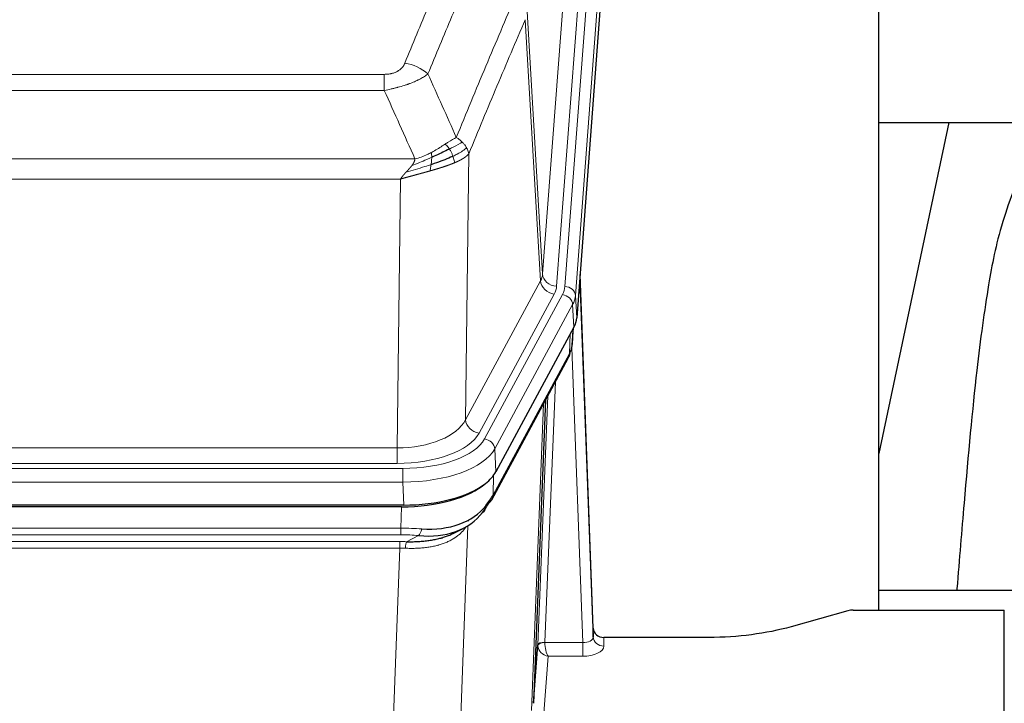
# Model space of a CAD drawing. Header units: inches. Extents: x 0 to 29700, y -16 to 21000.
# Tile 192 of 212: x 25403 to 25683, y 16663 to 16858. Entities that reach past the tile are written whole.
import ezdxf

# ---------------------------------------------------------------- set-up
doc = ezdxf.new("R2010")
doc.units = ezdxf.units.IN
doc.layers.add('254', color=7, linetype='Continuous', true_color=0xffffff)

msp = doc.modelspace()

# ---------------------------------------------------------------- linework, layer by layer
at = {"layer": '254', "color": 110, "linetype": 'Continuous', "lineweight": 13}
for p, q in [((25551.273, 16785.523), (25564.339, 16958.296)), ((25568.331, 16954.869), (25555.265, 16782.096)), ((25557.612, 16781.944), (25570.723, 16955.304)), ((25573.717, 16952.734), (25560.606, 16779.374)), ((25546.896, 16860.199), (25551.273, 16785.523)), ((25550.692, 16783.613), (25546.34, 16857.866)), ((25300.904, 16842.318), (25506.247, 16842.318)), ((25506.247, 16837.755), (25506.247, 16842.318)), ((25506.247, 16837.755), (25300.904, 16837.755)), ((25530.297, 16819.721), (25529.34, 16744.07)), ((25292.173, 16818.275), (25514.978, 16818.275)), ((25510.865, 16812.531), (25296.285, 16812.531)), ((25509.897, 16736.035), (25510.865, 16812.531)), ((25529.34, 16744.07), (25550.692, 16783.613)), ((25533.215, 16740.262), (25554.567, 16779.805)), ((25534.741, 16738.587), (25556.915, 16779.653)), ((25560.606, 16779.374), (25560.98, 16773.001)), ((25559.822, 16776.796), (25537.648, 16735.731)), ((25560.195, 16770.424), (25559.822, 16776.796)), ((25559.711, 16765.499), (25560.065, 16770.183)), ((25558.925, 16762.919), (25559.144, 16768.477)), ((25562.692, 16680.675), (25559.561, 16764.527)), ((25537.178, 16722.644), (25558.925, 16762.919)), ((25554.908, 16754.814), (25551.886, 16680.762)), ((25549.888, 16679.996), (25552.781, 16750.874)), ((25548.074, 16661.368), (25551.542, 16748.579)), ((25297.254, 16736.035), (25509.897, 16736.035)), ((25509.897, 16731.622), (25509.897, 16736.035)), ((25537.648, 16735.731), (25537.941, 16729.209)), ((25295.665, 16730.198), (25511.486, 16730.198)), ((25509.897, 16731.622), (25297.254, 16731.622)), ((25511.486, 16726.292), (25511.486, 16730.198)), ((25537.355, 16728.279), (25537.178, 16722.644)), ((25511.486, 16726.292), (25295.665, 16726.292)), ((25511.779, 16719.771), (25511.486, 16726.292)), ((25510.996, 16713.198), (25511.187, 16719.289)), ((25530.025, 16713.893), (25526.589, 16619.753)), ((25530.288, 16715.558), (25530.25, 16715.464)), ((25296.155, 16713.198), (25510.996, 16713.198)), ((25510.996, 16711.333), (25296.155, 16711.333)), ((25510.996, 16711.333), (25510.996, 16713.198)), ((25512.567, 16709.359), (25516.02, 16711.104)), ((25296.497, 16709.391), (25510.654, 16709.391)), ((25510.654, 16707.525), (25510.654, 16709.391)), ((25510.654, 16707.525), (25296.497, 16707.525)), ((25507.18, 16612.349), (25510.654, 16707.525)), ((25551.887, 16680.675), (25562.692, 16680.675)), ((25562.692, 16680.675), (25562.692, 16676.76)), ((25568.673, 16682.122), (25568.683, 16679.674)), ((25552.85, 16676.76), (25551.656, 16660.612)), ((25562.692, 16676.76), (25552.85, 16676.76))]:
    msp.add_line(p, q, dxfattribs=at)
at = {"layer": '254', "color": 2, "linetype": 'Continuous', "lineweight": 25}
for p, q in [((25574.097, 16946.455), (25560.98, 16773.001)), ((25646.915, 16689.889), (25646.915, 16878.691)), ((25646.873, 16828.612), (25718.603, 16828.612)), ((25666.759, 16828.61), (25646.916, 16734.453)), ((25565.674, 16684.744), (25561.916, 16785.382)), ((25561.996, 16780.989), (25565.685, 16682.207)), ((25560.195, 16770.424), (25537.941, 16729.209)), ((25559.704, 16765.385), (25560.067, 16770.187)), ((25559.881, 16769.843), (25559.711, 16765.499)), ((25559.704, 16765.385), (25559.711, 16765.499)), ((25536.819, 16721.314), (25558.566, 16761.589)), ((25552.087, 16749.589), (25548.66, 16663.378)), ((25511.779, 16719.771), (25295.372, 16719.771)), ((25511.187, 16719.289), (25295.964, 16719.289)), ((25525.884, 16711.726), (25528.678, 16713.137)), ((25718.913, 16695.462), (25646.916, 16695.462)), ((25638.119, 16689.694), (25621.955, 16685.163)), ((25639.618, 16689.889), (25682.575, 16689.889)), ((25682.575, 16601.488), (25682.575, 16689.889)), ((25565.685, 16682.207), (25565.674, 16684.744)), ((25548.66, 16663.378), (25549.888, 16679.996)), ((25598.575, 16682.122), (25568.673, 16682.122))]:
    msp.add_line(p, q, dxfattribs=at)
at = {"layer": '254', "color": 110, "linetype": 'Continuous', "lineweight": 13}
for centre, major_axis, ratio, start_param, end_param in [((25512.094, 16837.316), (9.245, -3.812), 0.7933159, 1.14397, 1.886928), ((25531.247, 16786.035), (-20.038, 0.241), 0.4621297, 2.903225, 3.1123764), ((25554.567, 16783.353), (3.52, -1.9), 0.8606628, 3.6289862, 5.1474227), ((25555.265, 16785.644), (3.989, -0.302), 0.8864705, 3.2608937, 4.7793301), ((25561.996, 16778.836), (-0.214, 6.443), 0.0117452, 5.0526437, 5.774114), ((25531.247, 16782.486), (-24.033, 0.005), 0.4611335, 2.8976848, 3.1068362), ((25533.594, 16782.334), (-24.033, 0.005), 0.4611335, 2.8976848, 3.1068362), ((25557.612, 16779.283), (2.991, -0.226), 0.8864705, 0.119301, 1.6377375), ((25558.998, 16780.898), (2.998, 0.112), 0.4302668, 5.7021495, 6.2671208), ((25556.915, 16776.992), (2.64, -1.425), 0.8606628, 0.4873936, 2.00583), ((25533.594, 16779.673), (27.028, 0.171), 0.4605352, 6.0362132, 6.2453646), ((25555.047, 16763.49), (3.52, -1.9), 0.8606628, 0.0000038, 0.4001271), ((25531.916, 16745.71), (27.538, 20.422), 0.1820483, 5.9117298, 5.94371), ((25509.976, 16746.642), (20.002, 0.126), 0.5302672, 4.7050812, 6.0263936), ((25533.215, 16743.81), (-3.52, 1.9), 0.8606628, 0.4873936, 2.00583), ((25509.976, 16743.094), (24.002, 0.049), 0.477994, 4.708097, 6.0294094), ((25511.434, 16741.295), (-24.02, 0.03), 0.4619935, 1.5735185, 2.8978281), ((25534.741, 16735.926), (2.64, -1.425), 0.8606628, 0.4873936, 2.00583), ((25511.434, 16738.634), (27.018, 0.111), 0.4567867, 4.7124116, 6.0367213), ((25533.299, 16723.214), (3.52, -1.9), 0.8606628, 0.0000038, 0.4001271), ((25510.347, 16705.764), (27.015, 0.091), 0.2751837, 1.3250001, 1.545831), ((25510.347, 16701.929), (23.017, 0.318), 0.4083138, 1.3161001, 1.5369309), ((25516.02, 16714.94), (-0.368, -3.983), 0.2964475, 0.3019504, 1.0888865), ((25509.865, 16699.578), (24.025, 0.387), 0.4081205, 1.4515093, 1.5313568), ((25512.567, 16705.524), (0.131, 3.998), 0.1099517, 0.2897867, 1.0584981), ((25509.865, 16695.743), (20.023, 0.877), 0.5868265, 1.4258227, 1.5056703), ((25552.886, 16679.87), (-2.996, 0.15), 0.8842154, 0.0089587, 0.1047242), ((25551.886, 16679.901), (1.998, -0.082), 0.4302193, 1.5883537, 3.1255299), ((25551.887, 16679.814), (-1.996, -0.13), 0.4297663, 4.6843512, 6.2157251), ((25552.85, 16679.384), (-2.669, 1.608), 0.8008031, 0.5106166, 2.0203264), ((25552.886, 16680.731), (1.001, 0.011), 0.9036676, 3.0949665, 3.190732), ((25552.85, 16679.384), (-0.506, 2.997), 0.2740591, 1.0794715, 2.5891813), ((25562.68, 16682.298), (-3.004, 0.138), 0.5390598, 1.5996723, 3.1704686), ((25562.68, 16679.674), (-6.003, 0.008), 0.4854373, 1.5734916, 3.1442879), ((25568.683, 16682.298), (-3, -0.013), 0.8746179, 0.0299147, 1.5670846)]:
    msp.add_ellipse(centre, major_axis=major_axis, ratio=ratio, start_param=start_param, end_param=end_param, dxfattribs=at)
at = {"layer": '254', "color": 2, "linetype": 'Continuous', "lineweight": 25}
for centre, major_axis, ratio, start_param, end_param in [((25533.959, 16773.44), (-27.037, 0.006), 0.4611335, 2.8976848, 3.1068362), ((25533.066, 16774.986), (-26.161, 11.46), 0.4493681, 3.1218709, 3.267222), ((25531.916, 16745.71), (27.174, 22.247), 0.2659532, 6.0029104, 6.0348906), ((25555.213, 16763.81), (3.584, -1.776), 0.8816114, 6.2824956, 6.6531678), ((25511.721, 16732.255), (-27.023, 0.034), 0.4619935, 2.6128783, 2.8978281), ((25511.161, 16731.764), (-27.01, 0.015), 0.4618579, 1.5720062, 2.656), ((25511.721, 16732.255), (-27.023, 0.034), 0.4619935, 1.5735185, 2.6128783), ((25510.347, 16705.764), (27.355, 20.182), 0.1876908, 5.6857719, 5.9066027), ((25511.25, 16734.582), (-25.329, 12.681), 0.6929209, 2.1169098, 3.0007467), ((25513.043, 16702.902), (23.434, 19.972), 0.1471226, 5.6997031, 5.9205339), ((25531.523, 16720.532), (3.195, -2.407), 0.6715965, 6.033487, 6.820423), ((25533.299, 16723.214), (3.52, -1.9), 0.8606628, 5.9153676, 6.2831892), ((25511.25, 16734.582), (-23.359, 16.381), 0.7286412, 2.2260513, 3.1098882), ((25533.422, 16713.042), (-3.388, 2.127), 0.8041825, 6.1083502, 6.2835535), ((25639.621, 16688.432), (-3, 0.002), 0.4856498, 4.7136997, 5.2369038), ((25568.672, 16684.835), (-3, 0.002), 0.9042699, 0.0343167, 1.5714866)]:
    msp.add_ellipse(centre, major_axis=major_axis, ratio=ratio, start_param=start_param, end_param=end_param, dxfattribs=at)
at = {"layer": '254', "color": 110, "linetype": 'Continuous', "lineweight": 13}
for points, knots in [([(25512.094, 16845.472), (25513.228, 16848.234), (25514.363, 16850.984), (25516.635, 16856.461), (25517.773, 16859.189), (25521.188, 16867.337), (25523.469, 16872.724), (25525.755, 16878.065)], [0, 0, 0, 0, 0.25, 0.25, 0.5, 0.5, 1, 1, 1, 1]), ([(25532.351, 16874.978), (25530.063, 16869.641), (25527.779, 16864.26), (25524.36, 16856.119), (25523.221, 16853.394), (25520.946, 16847.921), (25519.809, 16845.174), (25518.674, 16842.415)], [0, 0, 0, 0, 0.5, 0.5, 0.75, 0.75, 1, 1, 1, 1]), ([(25526.741, 16824.367), (25528.139, 16827.782), (25529.538, 16831.18), (25532.34, 16837.941), (25533.743, 16841.305), (25537.957, 16851.344), (25540.772, 16857.969), (25543.595, 16864.524)], [0, 0, 0, 0, 0.25, 0.25, 0.5, 0.5, 1, 1, 1, 1]), ([(25546.34, 16857.866), (25543.654, 16851.633), (25540.974, 16845.338), (25536.964, 16835.801), (25535.628, 16832.607), (25532.96, 16826.187), (25531.628, 16822.962), (25530.297, 16819.721)], [0, 0, 0, 0, 0.5, 0.5, 0.75, 0.75, 1, 1, 1, 1]), ([(25512.094, 16845.472), (25512.073, 16845.421), (25512.051, 16845.37), (25512.004, 16845.268), (25511.98, 16845.217), (25511.905, 16845.066), (25511.85, 16844.966), (25511.733, 16844.769), (25511.669, 16844.671), (25511.532, 16844.478), (25511.459, 16844.383), (25511.302, 16844.195), (25511.218, 16844.103), (25511.083, 16843.966), (25511.036, 16843.921), (25510.94, 16843.831), (25510.89, 16843.787), (25510.736, 16843.656), (25510.628, 16843.571), (25510.4, 16843.408), (25510.28, 16843.33), (25510.091, 16843.217), (25509.994, 16843.161), (25509.893, 16843.108), (25509.824, 16843.073), (25509.79, 16843.055), (25509.615, 16842.97), (25509.471, 16842.906), (25509.024, 16842.729), (25508.707, 16842.63), (25508.287, 16842.53), (25508.202, 16842.512), (25508.029, 16842.477), (25507.942, 16842.461), (25507.68, 16842.417), (25507.504, 16842.393), (25507.15, 16842.355), (25506.971, 16842.341), (25506.611, 16842.323), (25506.429, 16842.318), (25506.247, 16842.318)], [0, 0, 0, 0, 0.03125, 0.03125, 0.0625, 0.0625, 0.125, 0.125, 0.1875, 0.1875, 0.25, 0.25, 0.3125, 0.3125, 0.34375, 0.34375, 0.375, 0.375, 0.4375, 0.4375, 0.5, 0.5, 0.53125, 0.546875, 0.546875, 0.5625, 0.5625, 0.625, 0.625, 0.75, 0.75, 0.78125, 0.78125, 0.8125, 0.8125, 0.875, 0.875, 0.9375, 0.9375, 1, 1, 1, 1]), ([(25518.674, 16842.415), (25518.376, 16842.182), (25518.05, 16841.951), (25517.337, 16841.493), (25516.95, 16841.267), (25516.322, 16840.93), (25516.05, 16840.791), (25515.765, 16840.652), (25515.65, 16840.597), (25515.592, 16840.57), (25515.416, 16840.487), (25515.297, 16840.432), (25514.695, 16840.161), (25514.186, 16839.95), (25513.514, 16839.695), (25513.377, 16839.644), (25513.17, 16839.569), (25513.101, 16839.544), (25512.961, 16839.494), (25512.891, 16839.469), (25512.539, 16839.346), (25512.252, 16839.25), (25511.376, 16838.969), (25510.771, 16838.791), (25510.067, 16838.602), (25509.989, 16838.582), (25509.831, 16838.54), (25509.752, 16838.52), (25509.514, 16838.458), (25509.355, 16838.419), (25508.875, 16838.301), (25508.552, 16838.226), (25507.577, 16838.009), (25506.917, 16837.876), (25506.247, 16837.755)], [0, 0, 0, 0, 0.125, 0.125, 0.25, 0.25, 0.3125, 0.328125, 0.328125, 0.34375, 0.34375, 0.375, 0.375, 0.5, 0.5, 0.53125, 0.53125, 0.546875, 0.546875, 0.5625, 0.5625, 0.625, 0.625, 0.75, 0.75, 0.765625, 0.765625, 0.78125, 0.78125, 0.8125, 0.8125, 0.875, 0.875, 1, 1, 1, 1]), ([(25523.565, 16822.471), (25523.416, 16822.375), (25523.264, 16822.276), (25522.65, 16821.879), (25522.171, 16821.572), (25521.177, 16820.958), (25520.662, 16820.651), (25519.955, 16820.257), (25519.776, 16820.159), (25519.596, 16820.064)], [0, 0, 0, 0, 0.125, 0.125, 0.5, 0.5, 0.875, 0.875, 1, 1, 1, 1]), ([(25526.741, 16824.367), (25526.048, 16824.039), (25525.281, 16823.574), (25524.155, 16822.854), (25523.864, 16822.665), (25523.565, 16822.471)], [0, 0, 0, 0, 0.75, 0.75, 1, 1, 1, 1]), ([(25524.79, 16821.091), (25524.691, 16821.246), (25524.59, 16821.394), (25524.333, 16821.738), (25524.175, 16821.922), (25523.865, 16822.238), (25523.711, 16822.369), (25523.565, 16822.471)], [0, 0, 0, 0, 0.25, 0.25, 0.625, 0.625, 1, 1, 1, 1]), ([(25528.448, 16823.022), (25527.749, 16822.639), (25526.878, 16822.167), (25525.518, 16821.462), (25525.161, 16821.279), (25524.79, 16821.091)], [0, 0, 0, 0, 0.75, 0.75, 1, 1, 1, 1]), ([(25528.448, 16823.022), (25528.325, 16823.146), (25528.197, 16823.267), (25527.865, 16823.563), (25527.654, 16823.734), (25527.212, 16824.062), (25526.981, 16824.218), (25526.741, 16824.367)], [0, 0, 0, 0, 0.25, 0.25, 0.625, 0.625, 1, 1, 1, 1]), ([(25529.658, 16821.434), (25529.619, 16821.504), (25529.579, 16821.573), (25529.411, 16821.849), (25529.272, 16822.052), (25528.969, 16822.45), (25528.804, 16822.645), (25528.569, 16822.898), (25528.509, 16822.96), (25528.448, 16823.022)], [0, 0, 0, 0, 0.125, 0.125, 0.5, 0.5, 0.875, 0.875, 1, 1, 1, 1]), ([(25519.596, 16820.064), (25519.236, 16819.872), (25518.868, 16819.686), (25517.375, 16818.983), (25516.198, 16818.541), (25514.978, 16818.275)], [0, 0, 0, 0, 0.25, 0.25, 1, 1, 1, 1]), ([(25519.746, 16818.694), (25519.748, 16818.849), (25519.746, 16818.997), (25519.733, 16819.341), (25519.717, 16819.524), (25519.669, 16819.837), (25519.636, 16819.966), (25519.596, 16820.064)], [0, 0, 0, 0, 0.25, 0.25, 0.625, 0.625, 1, 1, 1, 1]), ([(25525.775, 16819.018), (25525.745, 16819.107), (25525.712, 16819.196), (25525.578, 16819.553), (25525.465, 16819.823), (25525.215, 16820.352), (25525.079, 16820.61), (25524.888, 16820.934), (25524.839, 16821.014), (25524.79, 16821.091)], [0, 0, 0, 0, 0.125, 0.125, 0.5, 0.5, 0.875, 0.875, 1, 1, 1, 1]), ([(25529.658, 16821.434), (25529.046, 16820.85), (25528.15, 16820.242), (25526.62, 16819.426), (25526.21, 16819.222), (25525.775, 16819.018)], [0, 0, 0, 0, 0.75, 0.75, 1, 1, 1, 1]), ([(25530.297, 16819.721), (25530.291, 16819.714), (25530.28, 16819.699), (25530.261, 16819.678), (25530.243, 16819.656), (25530.225, 16819.635), (25530.206, 16819.614), (25530.187, 16819.593), (25530.168, 16819.572), (25530.149, 16819.551), (25530.13, 16819.53), (25530.111, 16819.509), (25530.091, 16819.488), (25530.071, 16819.468), (25530.051, 16819.447), (25530.031, 16819.427), (25530.011, 16819.406), (25529.991, 16819.386), (25529.97, 16819.366), (25529.949, 16819.346), (25529.929, 16819.326), (25529.908, 16819.306), (25529.887, 16819.286), (25529.865, 16819.266), (25529.844, 16819.246), (25529.823, 16819.227), (25529.801, 16819.207), (25529.779, 16819.188), (25529.757, 16819.169), (25529.735, 16819.149), (25529.713, 16819.13), (25529.691, 16819.111), (25529.669, 16819.092), (25529.646, 16819.073), (25529.624, 16819.054), (25529.601, 16819.036), (25529.578, 16819.017), (25529.556, 16818.998), (25529.533, 16818.98), (25529.51, 16818.962), (25529.486, 16818.943), (25529.463, 16818.925), (25529.44, 16818.907), (25529.417, 16818.889), (25529.393, 16818.871), (25529.37, 16818.853), (25529.346, 16818.835), (25529.322, 16818.817), (25529.298, 16818.8), (25529.275, 16818.782), (25529.251, 16818.765), (25529.227, 16818.747), (25529.203, 16818.73), (25529.178, 16818.713), (25529.154, 16818.696), (25529.13, 16818.679), (25529.106, 16818.662), (25529.081, 16818.645), (25529.057, 16818.628), (25529.032, 16818.611), (25529.008, 16818.595), (25528.983, 16818.578), (25528.959, 16818.562), (25528.934, 16818.545), (25528.909, 16818.529), (25528.885, 16818.513), (25528.86, 16818.497), (25528.835, 16818.481), (25528.81, 16818.465), (25528.786, 16818.449), (25528.761, 16818.433), (25528.736, 16818.417), (25528.711, 16818.402), (25528.686, 16818.386), (25528.661, 16818.371), (25528.636, 16818.355), (25528.611, 16818.34), (25528.586, 16818.325), (25528.561, 16818.309), (25528.536, 16818.294), (25528.511, 16818.279), (25528.486, 16818.264), (25528.461, 16818.25), (25528.435, 16818.235), (25528.41, 16818.22), (25528.385, 16818.206), (25528.36, 16818.191), (25528.335, 16818.177), (25528.31, 16818.162), (25528.285, 16818.148), (25528.26, 16818.134), (25528.235, 16818.12), (25528.21, 16818.106), (25528.185, 16818.092), (25528.16, 16818.078), (25528.135, 16818.064), (25528.11, 16818.05), (25528.085, 16818.037), (25528.06, 16818.023), (25528.035, 16818.009), (25528.01, 16817.996), (25527.985, 16817.983), (25527.961, 16817.969), (25527.936, 16817.956), (25527.911, 16817.943), (25527.886, 16817.93), (25527.862, 16817.917), (25527.837, 16817.904), (25527.812, 16817.891), (25527.788, 16817.879), (25527.763, 16817.866), (25527.739, 16817.853), (25527.714, 16817.841), (25527.69, 16817.828), (25527.666, 16817.816), (25527.641, 16817.804), (25527.617, 16817.792), (25527.593, 16817.779), (25527.569, 16817.767), (25527.545, 16817.755), (25527.521, 16817.743), (25527.497, 16817.732), (25527.473, 16817.72), (25527.449, 16817.708), (25527.425, 16817.696), (25527.401, 16817.685), (25527.378, 16817.673), (25527.354, 16817.662), (25527.331, 16817.651), (25527.307, 16817.639), (25527.284, 16817.628), (25527.26, 16817.617), (25527.237, 16817.606), (25527.214, 16817.595), (25527.191, 16817.584), (25527.168, 16817.573), (25527.145, 16817.563), (25527.122, 16817.552), (25527.099, 16817.541), (25527.076, 16817.531), (25527.054, 16817.52), (25527.031, 16817.51), (25527.009, 16817.499), (25526.986, 16817.489), (25526.964, 16817.479), (25526.942, 16817.469), (25526.92, 16817.459), (25526.898, 16817.449), (25526.876, 16817.439), (25526.854, 16817.429), (25526.832, 16817.419), (25526.811, 16817.41), (25526.789, 16817.4), (25526.768, 16817.39), (25526.746, 16817.381), (25526.725, 16817.371), (25526.704, 16817.362), (25526.683, 16817.353), (25526.662, 16817.343), (25526.641, 16817.334), (25526.62, 16817.325), (25526.6, 16817.316), (25526.579, 16817.307), (25526.559, 16817.298), (25526.538, 16817.289), (25526.518, 16817.281), (25526.498, 16817.272), (25526.478, 16817.263), (25526.458, 16817.255), (25526.438, 16817.246), (25526.419, 16817.238), (25526.399, 16817.229), (25526.38, 16817.221), (25526.36, 16817.213), (25526.341, 16817.205), (25526.322, 16817.197), (25526.303, 16817.188), (25526.284, 16817.18), (25526.272, 16817.175), (25526.266, 16817.173)], [0, 0, 0, 0, 0.0080212, 0.0160154, 0.0239827, 0.0319231, 0.0398365, 0.0477229, 0.0555824, 0.0634149, 0.0712205, 0.0789992, 0.0867509, 0.0944756, 0.1021734, 0.1098443, 0.1174881, 0.1251051, 0.1326951, 0.1402581, 0.1477942, 0.1553034, 0.1627856, 0.1702408, 0.1776691, 0.1850704, 0.1924448, 0.1997923, 0.2071128, 0.2144063, 0.2216729, 0.2289126, 0.2361253, 0.243311, 0.2504698, 0.2576016, 0.2647065, 0.2717845, 0.2788355, 0.2858595, 0.2928566, 0.2998268, 0.30677, 0.3136862, 0.3205755, 0.3274379, 0.3342733, 0.3410817, 0.3478632, 0.3546178, 0.3613454, 0.3680461, 0.3747198, 0.3813665, 0.3879863, 0.3945792, 0.4011451, 0.4076841, 0.4141961, 0.4206811, 0.4271393, 0.4335704, 0.4399746, 0.4463519, 0.4527022, 0.4590256, 0.465322, 0.4715915, 0.477834, 0.4840496, 0.4902382, 0.4963999, 0.5025346, 0.5086424, 0.5147232, 0.5207771, 0.526804, 0.532804, 0.5387771, 0.5447232, 0.5506423, 0.5565345, 0.5623997, 0.568238, 0.5740494, 0.5798338, 0.5855912, 0.5913217, 0.5970253, 0.6027019, 0.6083515, 0.6139742, 0.61957, 0.6251388, 0.6306807, 0.6361956, 0.6416836, 0.6471446, 0.6525787, 0.6579858, 0.663366, 0.6687192, 0.6740455, 0.6793448, 0.6846172, 0.6898627, 0.6950812, 0.7002727, 0.7054373, 0.710575, 0.7156857, 0.7207694, 0.7258262, 0.7308561, 0.735859, 0.740835, 0.745784, 0.7507061, 0.7556012, 0.7604694, 0.7653107, 0.7701249, 0.7749123, 0.7796727, 0.7844061, 0.7891127, 0.7937922, 0.7984448, 0.8030705, 0.8076692, 0.812241, 0.8167858, 0.8213037, 0.8257947, 0.8302587, 0.8346957, 0.8391058, 0.843489, 0.8478452, 0.8521745, 0.8564768, 0.8607522, 0.8650006, 0.8692221, 0.8734166, 0.8775842, 0.8817249, 0.8858386, 0.8899254, 0.8939852, 0.8980181, 0.902024, 0.906003, 0.909955, 0.9138802, 0.9177783, 0.9216495, 0.9254938, 0.9293111, 0.9331015, 0.936865, 0.9406015, 0.944311, 0.9479937, 0.9516493, 0.9552781, 0.9588799, 0.9624547, 0.9660026, 0.9695236, 0.9730176, 0.9764847, 0.9799249, 0.9833381, 0.9867243, 0.9900837, 0.993416, 0.9967215, 1, 1, 1, 1]), ([(25530.297, 16819.721), (25530.213, 16820.154), (25530.071, 16820.588), (25529.808, 16821.154), (25529.736, 16821.295), (25529.658, 16821.434)], [0, 0, 0, 0, 0.75, 0.75, 1, 1, 1, 1]), ([(25519.746, 16818.694), (25519.289, 16818.49), (25518.825, 16818.287), (25516.954, 16817.482), (25515.518, 16816.899), (25514.107, 16816.376)], [0, 0, 0, 0, 0.25, 0.25, 1, 1, 1, 1]), ([(25514.107, 16816.376), (25514.115, 16816.387), (25514.131, 16816.408), (25514.155, 16816.44), (25514.178, 16816.472), (25514.201, 16816.504), (25514.224, 16816.536), (25514.246, 16816.567), (25514.268, 16816.599), (25514.29, 16816.63), (25514.311, 16816.661), (25514.332, 16816.692), (25514.353, 16816.723), (25514.373, 16816.754), (25514.393, 16816.785), (25514.413, 16816.816), (25514.432, 16816.847), (25514.451, 16816.877), (25514.47, 16816.908), (25514.488, 16816.938), (25514.506, 16816.968), (25514.524, 16816.998), (25514.541, 16817.028), (25514.558, 16817.058), (25514.575, 16817.088), (25514.591, 16817.118), (25514.607, 16817.148), (25514.623, 16817.177), (25514.638, 16817.207), (25514.653, 16817.236), (25514.668, 16817.265), (25514.682, 16817.294), (25514.696, 16817.323), (25514.71, 16817.352), (25514.723, 16817.381), (25514.736, 16817.41), (25514.749, 16817.438), (25514.761, 16817.467), (25514.773, 16817.495), (25514.785, 16817.524), (25514.796, 16817.552), (25514.807, 16817.58), (25514.818, 16817.608), (25514.828, 16817.636), (25514.839, 16817.664), (25514.848, 16817.691), (25514.858, 16817.719), (25514.867, 16817.747), (25514.875, 16817.774), (25514.884, 16817.801), (25514.892, 16817.828), (25514.9, 16817.856), (25514.907, 16817.883), (25514.914, 16817.909), (25514.921, 16817.936), (25514.927, 16817.963), (25514.933, 16817.989), (25514.939, 16818.016), (25514.944, 16818.042), (25514.949, 16818.069), (25514.954, 16818.095), (25514.959, 16818.121), (25514.963, 16818.147), (25514.966, 16818.173), (25514.97, 16818.198), (25514.973, 16818.224), (25514.976, 16818.25), (25514.977, 16818.267), (25514.978, 16818.275)], [0, 0, 0, 0, 0.0185022, 0.0368847, 0.0551481, 0.073293, 0.0913199, 0.1092294, 0.1270222, 0.1446988, 0.1622598, 0.1797059, 0.1970378, 0.2142561, 0.2313614, 0.2483544, 0.265236, 0.2820066, 0.2986672, 0.3152184, 0.331661, 0.3479958, 0.3642235, 0.380345, 0.3963611, 0.4122725, 0.4280803, 0.4437851, 0.459388, 0.4748898, 0.4902915, 0.5055939, 0.5207981, 0.535905, 0.5509156, 0.565831, 0.5806521, 0.5953801, 0.6100159, 0.6245607, 0.6390157, 0.6533819, 0.6676604, 0.6818526, 0.6959596, 0.7099825, 0.7239227, 0.7377815, 0.75156, 0.7652597, 0.7788818, 0.7924277, 0.8058989, 0.8192966, 0.8326224, 0.8458776, 0.8590638, 0.8721825, 0.8852351, 0.8982233, 0.9111485, 0.9240124, 0.9368166, 0.9495628, 0.9622525, 0.9748874, 0.9874694, 1, 1, 1, 1]), ([(25526.266, 16817.173), (25526.251, 16817.166), (25526.222, 16817.154), (25526.177, 16817.135), (25526.133, 16817.117), (25526.089, 16817.098), (25526.044, 16817.08), (25525.999, 16817.061), (25525.955, 16817.043), (25525.91, 16817.025), (25525.865, 16817.006), (25525.82, 16816.988), (25525.775, 16816.97), (25525.73, 16816.952), (25525.684, 16816.934), (25525.639, 16816.916), (25525.593, 16816.897), (25525.548, 16816.879), (25525.502, 16816.861), (25525.456, 16816.844), (25525.41, 16816.826), (25525.364, 16816.808), (25525.318, 16816.79), (25525.272, 16816.772), (25525.226, 16816.754), (25525.18, 16816.737), (25525.133, 16816.719), (25525.087, 16816.701), (25525.04, 16816.684), (25524.994, 16816.666), (25524.947, 16816.649), (25524.9, 16816.631), (25524.853, 16816.614), (25524.806, 16816.596), (25524.759, 16816.579), (25524.712, 16816.562), (25524.665, 16816.545), (25524.618, 16816.527), (25524.571, 16816.51), (25524.523, 16816.493), (25524.476, 16816.476), (25524.428, 16816.459), (25524.381, 16816.442), (25524.333, 16816.425), (25524.286, 16816.408), (25524.238, 16816.391), (25524.19, 16816.374), (25524.143, 16816.357), (25524.095, 16816.34), (25524.047, 16816.323), (25523.999, 16816.307), (25523.951, 16816.29), (25523.903, 16816.273), (25523.855, 16816.257), (25523.806, 16816.24), (25523.758, 16816.223), (25523.71, 16816.207), (25523.662, 16816.19), (25523.613, 16816.174), (25523.565, 16816.157), (25523.517, 16816.141), (25523.468, 16816.125), (25523.42, 16816.108), (25523.371, 16816.092), (25523.323, 16816.076), (25523.274, 16816.06), (25523.225, 16816.043), (25523.177, 16816.027), (25523.128, 16816.011), (25523.079, 16815.995), (25523.03, 16815.979), (25522.982, 16815.963), (25522.933, 16815.947), (25522.884, 16815.931), (25522.835, 16815.915), (25522.786, 16815.9), (25522.737, 16815.884), (25522.688, 16815.868), (25522.639, 16815.852), (25522.59, 16815.836), (25522.541, 16815.821), (25522.492, 16815.805), (25522.443, 16815.789), (25522.394, 16815.774), (25522.345, 16815.758), (25522.296, 16815.743), (25522.247, 16815.727), (25522.198, 16815.712), (25522.149, 16815.696), (25522.1, 16815.681), (25522.051, 16815.666), (25522.001, 16815.65), (25521.952, 16815.635), (25521.903, 16815.62), (25521.854, 16815.605), (25521.805, 16815.589), (25521.756, 16815.574), (25521.706, 16815.559), (25521.657, 16815.544), (25521.608, 16815.529), (25521.559, 16815.514), (25521.51, 16815.499), (25521.461, 16815.484), (25521.411, 16815.469), (25521.362, 16815.454), (25521.313, 16815.439), (25521.264, 16815.424), (25521.215, 16815.41), (25521.166, 16815.395), (25521.116, 16815.38), (25521.067, 16815.365), (25521.018, 16815.351), (25520.969, 16815.336), (25520.92, 16815.321), (25520.871, 16815.307), (25520.822, 16815.292), (25520.773, 16815.278), (25520.724, 16815.263), (25520.675, 16815.249), (25520.626, 16815.234), (25520.577, 16815.22), (25520.528, 16815.205), (25520.479, 16815.191), (25520.43, 16815.177), (25520.381, 16815.162), (25520.332, 16815.148), (25520.283, 16815.134), (25520.234, 16815.12), (25520.185, 16815.105), (25520.136, 16815.091), (25520.088, 16815.077), (25520.039, 16815.063), (25519.99, 16815.049), (25519.941, 16815.035), (25519.893, 16815.021), (25519.844, 16815.007), (25519.796, 16814.993), (25519.747, 16814.979), (25519.698, 16814.965), (25519.65, 16814.951), (25519.601, 16814.937), (25519.553, 16814.923), (25519.504, 16814.91), (25519.456, 16814.896), (25519.408, 16814.882), (25519.359, 16814.868), (25519.311, 16814.855), (25519.279, 16814.845), (25519.263, 16814.841)], [0, 0, 0, 0, 0.0076941, 0.0153765, 0.0230472, 0.0307061, 0.0383534, 0.045989, 0.0536129, 0.061225, 0.0688255, 0.0764143, 0.0839914, 0.0915567, 0.0991104, 0.1066524, 0.1141827, 0.1217013, 0.1292082, 0.1367034, 0.1441869, 0.1516588, 0.1591189, 0.1665674, 0.1740041, 0.1814292, 0.1888426, 0.1962444, 0.2036344, 0.2110128, 0.2183794, 0.2257344, 0.2330778, 0.2404094, 0.2477294, 0.2550377, 0.2623343, 0.2696193, 0.2768926, 0.2841542, 0.2914041, 0.2986424, 0.305869, 0.313084, 0.3202872, 0.3274789, 0.3346588, 0.3418271, 0.3489838, 0.3561287, 0.3632621, 0.3703837, 0.3774937, 0.3845921, 0.3916788, 0.3987539, 0.4058173, 0.412869, 0.4199092, 0.4269376, 0.4339544, 0.4409596, 0.4479532, 0.454935, 0.4619053, 0.4688639, 0.4758109, 0.4827462, 0.4896699, 0.496582, 0.5034825, 0.5103713, 0.5172485, 0.524114, 0.5309679, 0.5378102, 0.5446409, 0.55146, 0.5582674, 0.5650632, 0.5718474, 0.57862, 0.5853809, 0.5921303, 0.598868, 0.6055941, 0.6123087, 0.6190116, 0.6257029, 0.6323825, 0.6390506, 0.6457071, 0.652352, 0.6589853, 0.665607, 0.672217, 0.6788155, 0.6854024, 0.6919777, 0.6985414, 0.7050935, 0.7116341, 0.718163, 0.7246804, 0.7311862, 0.7376804, 0.744163, 0.750634, 0.7570935, 0.7635413, 0.7699776, 0.7764024, 0.7828155, 0.7892171, 0.7956072, 0.8019856, 0.8083525, 0.8147079, 0.8210516, 0.8273839, 0.8337045, 0.8400136, 0.8463112, 0.8525972, 0.8588716, 0.8651345, 0.8713859, 0.8776257, 0.8838539, 0.8900706, 0.8962758, 0.9024695, 0.9086516, 0.9148221, 0.9209812, 0.9271287, 0.9332646, 0.9393891, 0.945502, 0.9516034, 0.9576933, 0.9637717, 0.9698385, 0.9758938, 0.9819376, 0.9879699, 0.9939907, 1, 1, 1, 1]), ([(25519.578, 16816.634), (25519.59, 16816.721), (25519.601, 16816.809), (25519.646, 16817.162), (25519.675, 16817.43), (25519.719, 16817.956), (25519.734, 16818.213), (25519.744, 16818.537), (25519.745, 16818.617), (25519.746, 16818.694)], [0, 0, 0, 0, 0.125, 0.125, 0.5, 0.5, 0.875, 0.875, 1, 1, 1, 1]), ([(25526.266, 16817.173), (25526.194, 16817.533), (25526.095, 16817.992), (25525.893, 16818.667), (25525.837, 16818.842), (25525.775, 16819.018)], [0, 0, 0, 0, 0.75, 0.75, 1, 1, 1, 1]), ([(25519.263, 16814.841), (25519.241, 16814.835), (25519.198, 16814.822), (25519.133, 16814.804), (25519.068, 16814.786), (25519.003, 16814.767), (25518.938, 16814.749), (25518.873, 16814.731), (25518.808, 16814.712), (25518.742, 16814.694), (25518.677, 16814.676), (25518.612, 16814.658), (25518.547, 16814.639), (25518.482, 16814.621), (25518.417, 16814.603), (25518.351, 16814.585), (25518.286, 16814.567), (25518.221, 16814.549), (25518.156, 16814.53), (25518.091, 16814.512), (25518.025, 16814.494), (25517.96, 16814.476), (25517.895, 16814.458), (25517.83, 16814.44), (25517.764, 16814.422), (25517.699, 16814.404), (25517.634, 16814.386), (25517.569, 16814.368), (25517.503, 16814.35), (25517.438, 16814.332), (25517.373, 16814.314), (25517.308, 16814.297), (25517.243, 16814.279), (25517.177, 16814.261), (25517.112, 16814.243), (25517.047, 16814.225), (25516.982, 16814.207), (25516.917, 16814.19), (25516.852, 16814.172), (25516.786, 16814.154), (25516.721, 16814.136), (25516.656, 16814.119), (25516.591, 16814.101), (25516.526, 16814.083), (25516.461, 16814.066), (25516.396, 16814.048), (25516.331, 16814.03), (25516.266, 16814.013), (25516.201, 16813.995), (25516.136, 16813.977), (25516.072, 16813.96), (25516.007, 16813.942), (25515.942, 16813.925), (25515.877, 16813.907), (25515.812, 16813.89), (25515.748, 16813.872), (25515.683, 16813.855), (25515.618, 16813.837), (25515.554, 16813.82), (25515.489, 16813.802), (25515.425, 16813.785), (25515.36, 16813.767), (25515.296, 16813.75), (25515.231, 16813.732), (25515.167, 16813.715), (25515.102, 16813.697), (25515.038, 16813.68), (25514.974, 16813.663), (25514.91, 16813.645), (25514.845, 16813.628), (25514.781, 16813.611), (25514.717, 16813.593), (25514.653, 16813.576), (25514.589, 16813.559), (25514.525, 16813.541), (25514.461, 16813.524), (25514.397, 16813.507), (25514.334, 16813.489), (25514.27, 16813.472), (25514.206, 16813.455), (25514.143, 16813.438), (25514.079, 16813.42), (25514.015, 16813.403), (25513.952, 16813.386), (25513.889, 16813.369), (25513.825, 16813.351), (25513.762, 16813.334), (25513.699, 16813.317), (25513.635, 16813.3), (25513.572, 16813.283), (25513.509, 16813.265), (25513.446, 16813.248), (25513.383, 16813.231), (25513.32, 16813.214), (25513.258, 16813.197), (25513.195, 16813.18), (25513.132, 16813.163), (25513.07, 16813.145), (25513.007, 16813.128), (25512.945, 16813.111), (25512.882, 16813.094), (25512.82, 16813.077), (25512.758, 16813.06), (25512.695, 16813.043), (25512.633, 16813.026), (25512.571, 16813.009), (25512.509, 16812.991), (25512.447, 16812.974), (25512.385, 16812.957), (25512.324, 16812.94), (25512.262, 16812.923), (25512.2, 16812.906), (25512.139, 16812.889), (25512.077, 16812.872), (25512.016, 16812.855), (25511.955, 16812.838), (25511.893, 16812.821), (25511.832, 16812.804), (25511.771, 16812.787), (25511.71, 16812.77), (25511.649, 16812.753), (25511.589, 16812.736), (25511.528, 16812.718), (25511.467, 16812.701), (25511.407, 16812.684), (25511.346, 16812.667), (25511.286, 16812.65), (25511.225, 16812.633), (25511.165, 16812.616), (25511.105, 16812.599), (25511.045, 16812.582), (25510.985, 16812.565), (25510.925, 16812.548), (25510.885, 16812.537), (25510.865, 16812.531)], [0, 0, 0, 0, 0.0081592, 0.0163092, 0.0244501, 0.0325819, 0.0407045, 0.0488181, 0.0569225, 0.0650178, 0.0731041, 0.0811812, 0.0892493, 0.0973083, 0.1053581, 0.113399, 0.1214307, 0.1294534, 0.137467, 0.1454716, 0.1534671, 0.1614536, 0.169431, 0.1773994, 0.1853588, 0.1933091, 0.2012504, 0.2091827, 0.217106, 0.2250203, 0.2329256, 0.2408219, 0.2487092, 0.2565875, 0.2644568, 0.2723172, 0.2801686, 0.288011, 0.2958444, 0.303669, 0.3114845, 0.3192911, 0.3270888, 0.3348775, 0.3426574, 0.3504282, 0.3581902, 0.3659433, 0.3736874, 0.3814227, 0.389149, 0.3968665, 0.4045751, 0.4122748, 0.4199656, 0.4276476, 0.4353206, 0.4429849, 0.4506403, 0.4582868, 0.4659245, 0.4735534, 0.4811734, 0.4887846, 0.496387, 0.5039805, 0.5115653, 0.5191413, 0.5267084, 0.5342668, 0.5418164, 0.5493572, 0.5568893, 0.5644125, 0.5719271, 0.5794328, 0.5869298, 0.5944181, 0.6018976, 0.6093684, 0.6168305, 0.6242839, 0.6317285, 0.6391644, 0.6465917, 0.6540102, 0.6614201, 0.6688212, 0.6762137, 0.6835975, 0.6909727, 0.6983392, 0.705697, 0.7130462, 0.7203868, 0.7277187, 0.735042, 0.7423567, 0.7496628, 0.7569603, 0.7642491, 0.7715294, 0.7788011, 0.7860642, 0.7933187, 0.8005646, 0.807802, 0.8150309, 0.8222512, 0.8294629, 0.8366661, 0.8438608, 0.851047, 0.8582246, 0.8653938, 0.8725544, 0.8797065, 0.8868502, 0.8939854, 0.9011121, 0.9082303, 0.9153401, 0.9224414, 0.9295343, 0.9366187, 0.9436947, 0.9507623, 0.9578214, 0.9648722, 0.9719145, 0.9789485, 0.985974, 0.9929912, 1, 1, 1, 1]), ([(25510.865, 16812.531), (25510.871, 16812.54), (25510.881, 16812.557), (25510.897, 16812.583), (25510.914, 16812.609), (25510.931, 16812.636), (25510.949, 16812.662), (25510.966, 16812.689), (25510.985, 16812.717), (25511.003, 16812.744), (25511.022, 16812.772), (25511.042, 16812.8), (25511.062, 16812.829), (25511.082, 16812.858), (25511.102, 16812.887), (25511.123, 16812.916), (25511.145, 16812.945), (25511.166, 16812.975), (25511.189, 16813.005), (25511.211, 16813.036), (25511.234, 16813.066), (25511.257, 16813.097), (25511.281, 16813.129), (25511.305, 16813.16), (25511.33, 16813.192), (25511.355, 16813.224), (25511.38, 16813.256), (25511.406, 16813.289), (25511.432, 16813.322), (25511.458, 16813.355), (25511.485, 16813.388), (25511.513, 16813.422), (25511.54, 16813.456), (25511.568, 16813.49), (25511.597, 16813.525), (25511.626, 16813.56), (25511.655, 16813.595), (25511.685, 16813.63), (25511.715, 16813.666), (25511.745, 16813.702), (25511.776, 16813.738), (25511.807, 16813.775), (25511.839, 16813.812), (25511.871, 16813.849), (25511.903, 16813.886), (25511.936, 16813.924), (25511.969, 16813.962), (25512.003, 16814), (25512.037, 16814.038), (25512.071, 16814.077), (25512.106, 16814.116), (25512.141, 16814.155), (25512.176, 16814.195), (25512.212, 16814.235), (25512.249, 16814.275), (25512.285, 16814.315), (25512.322, 16814.356), (25512.36, 16814.397), (25512.398, 16814.438), (25512.423, 16814.465), (25512.436, 16814.479)], [0, 0, 0, 0, 0.0121901, 0.0245516, 0.0370849, 0.0497905, 0.0626689, 0.0757204, 0.0889455, 0.1023447, 0.1159182, 0.1296666, 0.14359, 0.1576889, 0.1719636, 0.1864145, 0.2010418, 0.2158458, 0.2308268, 0.2459852, 0.261321, 0.2768347, 0.2925265, 0.3083966, 0.3244452, 0.3406727, 0.357079, 0.3736646, 0.3904296, 0.4073742, 0.4244986, 0.4418029, 0.4592875, 0.4769523, 0.4947976, 0.5128236, 0.5310305, 0.5494183, 0.5679872, 0.5867374, 0.605669, 0.6247822, 0.644077, 0.6635537, 0.6832123, 0.7030529, 0.7230758, 0.7432809, 0.7636685, 0.7842385, 0.8049912, 0.8259267, 0.8470449, 0.8683461, 0.8898303, 0.9114976, 0.9333482, 0.955382, 0.9775993, 1, 1, 1, 1]), ([(25519.578, 16816.634), (25519, 16816.443), (25518.412, 16816.255), (25516.038, 16815.513), (25514.209, 16814.983), (25512.436, 16814.479)], [0, 0, 0, 0, 0.25, 0.25, 1, 1, 1, 1]), ([(25512.436, 16814.479), (25512.45, 16814.495), (25512.478, 16814.525), (25512.52, 16814.57), (25512.561, 16814.614), (25512.6, 16814.656), (25512.638, 16814.698), (25512.676, 16814.738), (25512.712, 16814.778), (25512.747, 16814.816), (25512.782, 16814.853), (25512.815, 16814.889), (25512.847, 16814.923), (25512.878, 16814.957), (25512.908, 16814.989), (25512.937, 16815.021), (25512.965, 16815.051), (25512.992, 16815.08), (25513.017, 16815.108), (25513.042, 16815.134), (25513.066, 16815.16), (25513.088, 16815.184), (25513.11, 16815.208), (25513.13, 16815.23), (25513.15, 16815.251), (25513.168, 16815.271), (25513.186, 16815.29), (25513.202, 16815.307), (25513.217, 16815.324), (25513.231, 16815.339), (25513.244, 16815.353), (25513.257, 16815.367), (25513.268, 16815.378), (25513.278, 16815.389), (25513.286, 16815.399), (25513.294, 16815.408), (25513.301, 16815.415), (25513.307, 16815.421), (25513.312, 16815.426), (25513.324, 16815.44), (25513.345, 16815.463), (25513.374, 16815.496), (25513.402, 16815.528), (25513.431, 16815.559), (25513.459, 16815.591), (25513.486, 16815.622), (25513.514, 16815.653), (25513.541, 16815.684), (25513.567, 16815.715), (25513.593, 16815.745), (25513.619, 16815.775), (25513.645, 16815.805), (25513.67, 16815.835), (25513.695, 16815.864), (25513.72, 16815.893), (25513.744, 16815.922), (25513.768, 16815.951), (25513.792, 16815.979), (25513.815, 16816.007), (25513.838, 16816.035), (25513.861, 16816.063), (25513.883, 16816.091), (25513.905, 16816.118), (25513.927, 16816.145), (25513.948, 16816.171), (25513.969, 16816.198), (25513.99, 16816.224), (25514.011, 16816.25), (25514.031, 16816.276), (25514.05, 16816.301), (25514.07, 16816.327), (25514.089, 16816.352), (25514.101, 16816.368), (25514.107, 16816.376)], [0, 0, 0, 0, 0.0247661, 0.0489206, 0.0724636, 0.0953949, 0.1177147, 0.1394229, 0.1605195, 0.1810045, 0.2008779, 0.2201398, 0.23879, 0.2568287, 0.2742558, 0.2910713, 0.3072753, 0.3228676, 0.3378484, 0.3522176, 0.3659752, 0.3791212, 0.3916556, 0.4035785, 0.4148897, 0.4255894, 0.4356775, 0.445154, 0.454019, 0.4622723, 0.4699141, 0.4769443, 0.4833629, 0.48917, 0.4943654, 0.4989493, 0.5029216, 0.5062824, 0.5090316, 0.5111692, 0.5284651, 0.5456049, 0.5625886, 0.5794163, 0.5960881, 0.612604, 0.6289642, 0.6451687, 0.6612176, 0.6771111, 0.6928491, 0.7084319, 0.7238594, 0.7391318, 0.7542492, 0.7692118, 0.7840195, 0.7986726, 0.8131712, 0.8275153, 0.8417051, 0.8557408, 0.8696224, 0.8833501, 0.8969241, 0.9103445, 0.9236114, 0.936725, 0.9496856, 0.9624932, 0.975148, 0.9876502, 1, 1, 1, 1]), ([(25519.263, 16814.841), (25519.296, 16815.012), (25519.335, 16815.209), (25519.417, 16815.64), (25519.46, 16815.875), (25519.527, 16816.289), (25519.553, 16816.46), (25519.578, 16816.634)], [0, 0, 0, 0, 0.375, 0.375, 0.75, 0.75, 1, 1, 1, 1]), ([(25529.627, 16713.767), (25529.472, 16713.515), (25529.3, 16713.266), (25528.924, 16712.776), (25528.721, 16712.535), (25528.283, 16712.064), (25528.049, 16711.833), (25527.549, 16711.383), (25527.283, 16711.164), (25526.861, 16710.845), (25526.716, 16710.741), (25526.493, 16710.586), (25526.417, 16710.535), (25526.265, 16710.434), (25526.188, 16710.384), (25525.8, 16710.138), (25525.477, 16709.95), (25524.807, 16709.595), (25524.113, 16709.258), (25523.372, 16708.961), (25522.606, 16708.684), (25522.212, 16708.555), (25521.754, 16708.422), (25521.702, 16708.407), (25521.6, 16708.378), (25521.548, 16708.364), (25521.394, 16708.322), (25521.083, 16708.239), (25520.768, 16708.162), (25520.133, 16708.018), (25519.702, 16707.934), (25518.828, 16707.785), (25518.384, 16707.722), (25517.482, 16707.616), (25517.025, 16707.573), (25516.327, 16707.524), (25516.093, 16707.51), (25515.739, 16707.493), (25515.621, 16707.488), (25515.383, 16707.479), (25515.264, 16707.475), (25514.668, 16707.458), (25514.188, 16707.454), (25513.222, 16707.463), (25512.737, 16707.476), (25512.248, 16707.496)], [0, 0, 0, 0, 0.0625, 0.0625, 0.125, 0.125, 0.1875, 0.1875, 0.25, 0.25, 0.28125, 0.28125, 0.296875, 0.296875, 0.3125, 0.3125, 0.375, 0.375, 0.4375, 0.5, 0.5, 0.5625, 0.5625, 0.5703125, 0.5703125, 0.578125, 0.578125, 0.59375, 0.625, 0.625, 0.6875, 0.6875, 0.75, 0.75, 0.8125, 0.8125, 0.84375, 0.84375, 0.859375, 0.859375, 0.875, 0.875, 0.9375, 0.9375, 1, 1, 1, 1])]:
    msp.add_open_spline(points, degree=3, knots=knots, dxfattribs=at)
for points in [[(25518.674, 16842.415), (25521.378, 16836.404), (25524.067, 16830.388), (25526.741, 16824.367)], [(25514.978, 16818.275), (25512.085, 16824.775), (25509.174, 16831.268), (25506.247, 16837.755)]]:
    msp.add_open_spline(points, degree=3, dxfattribs=at)
at = {"layer": '254', "color": 2, "linetype": 'Continuous', "lineweight": 25}
for points, knots in [([(25696.097, 16828.671), (25694.22, 16826.19), (25687.618, 16816.272), (25680.984, 16798.444), (25677.795, 16781.394), (25674.401, 16757.342), (25671.708, 16727.183), (25669.741, 16704.262), (25669.084, 16695.645), (25669.072, 16695.486)], [0, 0, 0, 0, 0.0518113, 0.2036205, 0.372795, 0.587921, 0.850882, 0.9972478, 1, 1, 1, 1]), ([(25524.79, 16821.091), (25524.604, 16820.997), (25524.415, 16820.902), (25523.643, 16820.518), (25523.033, 16820.22), (25521.763, 16819.615), (25521.104, 16819.308), (25520.202, 16818.899), (25519.975, 16818.796), (25519.746, 16818.694)], [0, 0, 0, 0, 0.125, 0.125, 0.5, 0.5, 0.875, 0.875, 1, 1, 1, 1]), ([(25525.775, 16819.018), (25525.558, 16818.916), (25525.334, 16818.815), (25524.416, 16818.408), (25523.675, 16818.105), (25522.11, 16817.507), (25521.287, 16817.212), (25520.153, 16816.825), (25519.866, 16816.729), (25519.578, 16816.634)], [0, 0, 0, 0, 0.125, 0.125, 0.5, 0.5, 0.875, 0.875, 1, 1, 1, 1]), ([(25512.567, 16709.359), (25513.085, 16709.35), (25513.6, 16709.348), (25514.626, 16709.36), (25515.136, 16709.375), (25515.77, 16709.405), (25515.897, 16709.411), (25516.15, 16709.426), (25516.276, 16709.433), (25516.653, 16709.458), (25516.902, 16709.477), (25517.644, 16709.541), (25518.131, 16709.594), (25519.09, 16709.718), (25519.561, 16709.791), (25520.49, 16709.957), (25520.947, 16710.05), (25521.62, 16710.207), (25521.843, 16710.262), (25522.174, 16710.349), (25522.284, 16710.379), (25522.448, 16710.424), (25522.502, 16710.44), (25522.611, 16710.471), (25523.097, 16710.612), (25523.566, 16710.765), (25524.371, 16711.056), (25525.069, 16711.335), (25525.723, 16711.644), (25526.005, 16711.786)], [0, 0, 0, 0, 0.1020877, 0.1020877, 0.2041754, 0.2041754, 0.2296973, 0.2296973, 0.2552192, 0.2552192, 0.3062631, 0.3062631, 0.4083508, 0.4083508, 0.5104385, 0.5104385, 0.6125262, 0.6125262, 0.66357, 0.66357, 0.6890919, 0.6890919, 0.7018529, 0.7018529, 0.7146139, 0.8167015, 0.8167015, 0.9187892, 1, 1, 1, 1]), ([(25621.955, 16685.163), (25618.421, 16684.173), (25614.62, 16683.408), (25606.737, 16682.383), (25602.656, 16682.122), (25598.575, 16682.122)], [0, 0, 0, 0, 0.5, 0.5, 1, 1, 1, 1])]:
    msp.add_open_spline(points, degree=3, knots=knots, dxfattribs=at)
msp.add_open_spline([(25558.566, 16761.589), (25558.687, 16761.812), (25558.797, 16762.034)], degree=2, dxfattribs=at)

doc.saveas('drawing.dxf')
